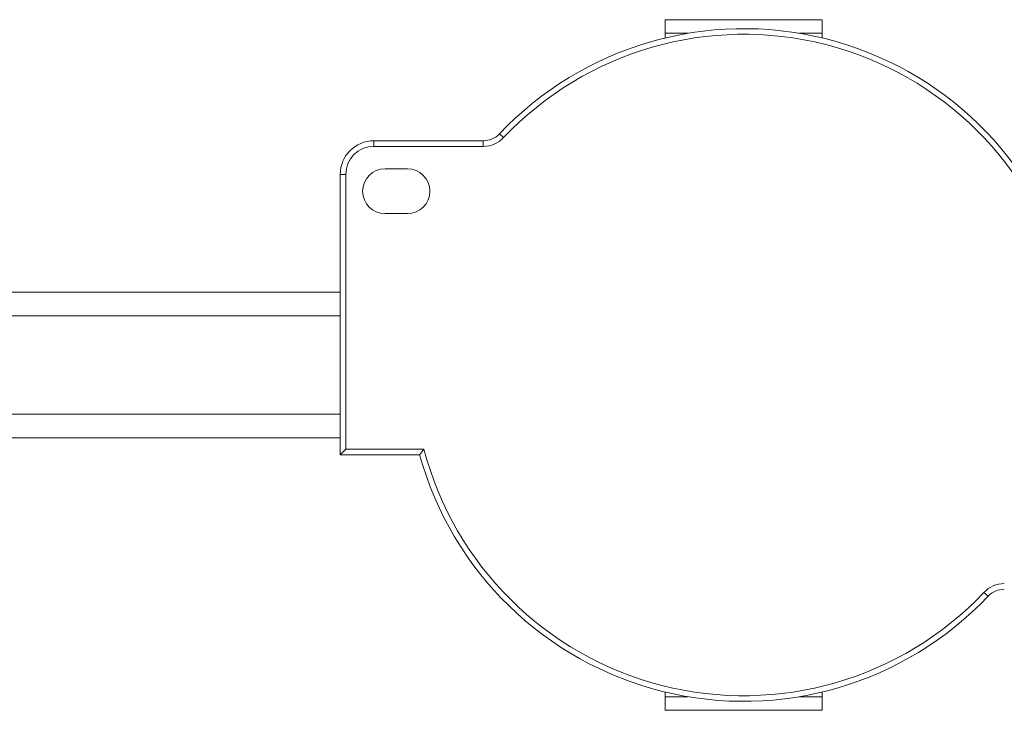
# Model space of a CAD drawing. Header units: millimetres. Extents: x -456 to 1924, y -71 to 431.
# Tile 6 of 45: x -151 to -63, y -70 to -8. Entities that reach past the tile are written whole.
import ezdxf

# ---------------------------------------------------------------- set-up
doc = ezdxf.new("R2010")
doc.units = ezdxf.units.MM

# ---------------------------------------------------------------- blocks, each defined once
blk = doc.blocks.new('Drawing View3')
at = {"color": 7, "linetype": 'Continuous', "lineweight": 18}
for p, q in [((103.41, 37.3), (89.41, 37.3)), ((89.41, 37.3), (89.41, 36.084)), ((103.41, 36.084), (103.41, 37.3)), ((89.41, 36.084), (91.431, 36.084)), ((89.41, 35.672), (89.41, 36.084)), ((101.389, 36.084), (103.41, 36.084)), ((103.41, 35.672), (103.41, 36.084)), ((63.41, 26), (63.41, 26.5)), ((73.172, 26.5), (63.41, 26.5)), ((73.172, 26), (73.172, 26.5)), ((74.988, 26.781), (74.624, 27.125)), ((73.172, 26), (63.41, 26)), ((64.41, 24), (66.41, 24)), ((60.41, 23.5), (60.41, -1.5)), ((60.91, 23.5), (60.41, 23.5)), ((60.91, 23.5), (60.91, -1)), ((66.41, 20), (64.41, 20)), ((60.41, 13), (0, 13)), ((60.41, 10.875), (0, 10.875)), ((60.41, 2.125), (0, 2.125)), ((0, 0), (60.41, 0)), ((60.91, -1), (60.41, -1.5)), ((67.496, -1.5), (60.41, -1.5)), ((67.879, -1), (60.91, -1)), ((117.832, -13.781), (118.196, -14.125)), ((89.41, -23.084), (89.41, -22.672)), ((103.41, -23.084), (103.41, -22.672)), ((89.41, -23.084), (91.431, -23.084)), ((89.41, -23.084), (89.41, -24.3)), ((101.389, -23.084), (103.41, -23.084)), ((103.41, -24.3), (103.41, -23.084)), ((89.41, -24.3), (103.41, -24.3))]:
    blk.add_line(p, q, dxfattribs=at)
for centre, radius, start, end in [((96.41, 6.5), 30, 15.46601, 136.56746), ((96.41, 6.5), 29.5, 14.7284, 136.56746), ((63.41, 23.5), 3, 90, 180), ((73.172, 28.5), 2, 270, 316.56746), ((73.172, 28.5), 2.5, 270, 316.56746), ((63.41, 23.5), 2.5, 90, 180), ((64.41, 22), 2, 90, 270), ((66.41, 22), 2, 270, 90), ((96.41, 6.5), 30, 195.46601, 316.56746), ((96.41, 6.5), 29.5, 194.7284, 316.56746), ((119.648, -15.5), 2.5, 90, 136.56746), ((119.648, -15.5), 2, 90, 136.56746)]:
    blk.add_arc(centre, radius, start, end, dxfattribs=at)
blk.add_open_spline([(67.879, -1), (67.808, -1.093), (67.68, -1.259), (67.552, -1.426), (67.496, -1.5)], degree=3, knots=[0, 0, 0, 0, 0.5583174, 1, 1, 1, 1], dxfattribs=at)

msp = doc.modelspace()

# ---------------------------------------------------------------- block references
at = {"color": 7, "linetype": 'Continuous', "lineweight": 18}
msp.add_blockref('Drawing View3', (-182.701, -45.608), dxfattribs=at)

doc.saveas('drawing.dxf')
